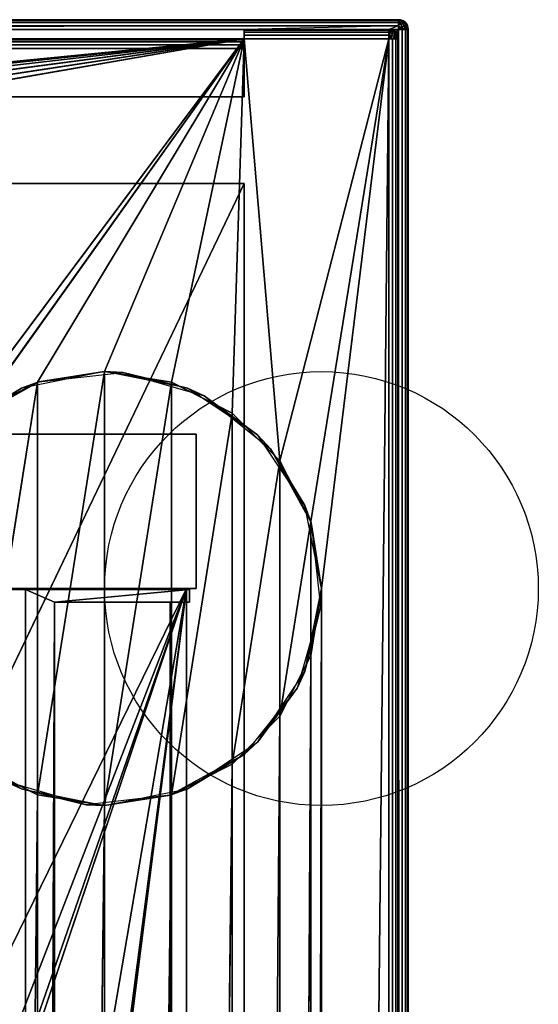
# Model space of a CAD drawing. Header units: millimetres. Extents: x -10 to 414, y -827 to 10.
# Tile 24 of 24: x 360 to 414, y -102 to 0. Entities that reach past the tile are written whole.
import ezdxf

# ---------------------------------------------------------------- set-up
doc = ezdxf.new("R2010")
doc.units = ezdxf.units.MM
doc.header["$MEASUREMENT"] = 0
doc.layers.add('0 Misc', color=7, linetype='Continuous', lineweight=35)
doc.layers.add('10 Raster Images', color=7, linetype='Continuous', lineweight=35)

msp = doc.modelspace()

# ---------------------------------------------------------------- linework, layer by layer
at = {"layer": '0 Misc', "color": 160, "linetype": 'Continuous', "lineweight": 25}
for p, q in [((1, 0, 1174), (399, 0, 1174)), ((399, 0, 1194), (1, 0, 1194)), ((399, 0, 1174), (399, 0, 1194)), ((1, -1, 1195), (399, -1, 1195)), ((383, -1, 1173), (17, -1, 1173)), ((383, -1, 13), (383, -1, 1173)), ((383, -1, 1173), (383, -8, 1173)), ((383, -1, 13), (398, -1, 13)), ((398, -1, 1173), (383, -1, 1173)), ((383, -8, 34.5), (383, -1, 1173)), ((383, -3, 34.5), (383, -1, 1173)), ((383, -2.84, 34.49), (383, -1, 1173)), ((383, -2.55, 34.39), (383, -1, 1173)), ((383, -2.29, 34.21), (383, -1, 1173)), ((383, -2.11, 33.95), (383, -1, 1173)), ((383, -2.01, 33.66), (383, -1, 1173)), ((383, -2, 33.5), (383, -1, 1173)), ((383, -2, 12), (383, -1, 1173)), ((383, -1.84, 12.01), (383, -1, 1173)), ((383, -1.55, 12.11), (383, -1, 1173)), ((383, -1.29, 12.29), (383, -1, 1173)), ((383, -1.11, 12.55), (383, -1, 1173)), ((383, -1.01, 12.84), (383, -1, 1173)), ((398, -1, 13), (398, -1, 1173)), ((399, -1, 1173), (398, -1, 1173)), ((398.16, -1.01, 1173), (399, -1, 1173)), ((398.45, -1.11, 1173), (399, -1, 1173)), ((398.71, -1.29, 1173), (399, -1, 1173)), ((398.89, -1.55, 1173), (399, -1, 1173)), ((398.99, -1.84, 1173), (399, -1, 1173)), ((399, -2, 1173), (399, -1, 1173)), ((399, -1, 1195), (399, -799, 1195)), ((400, -1, 1174), (400, -799, 1174)), ((400, -799, 1194), (400, -1, 1194)), ((400, -1, 1194), (400, -1, 1174)), ((383, -2, 33.5), (17, -2, 33.5)), ((17, -2, 12), (383, -2, 12)), ((31.5, -36.5, 12), (383, -2, 12)), ((38.45, -37.6, 12), (383, -2, 12)), ((44.73, -40.8, 12), (383, -2, 12)), ((49.7, -45.77, 12), (383, -2, 12)), ((52.9, -52.05, 12), (383, -2, 12)), ((54, -59, 12), (383, -2, 12)), ((350.3, -45.77, 12), (383, -2, 12)), ((355.27, -40.8, 12), (383, -2, 12)), ((361.55, -37.6, 12), (383, -2, 12)), ((368.5, -36.5, 12), (383, -2, 12)), ((375.45, -37.6, 12), (383, -2, 12)), ((381.73, -40.8, 12), (383, -2, 12)), ((383, -2, 12), (383, -2, 33.5)), ((398, -2, 12), (383, -2, 12)), ((386.7, -45.77, 12), (383, -2, 12)), ((386.7, -45.77, 12), (398, -2, 12)), ((389.9, -52.05, 12), (398, -2, 12)), ((391, -59, 12), (398, -2, 12)), ((391, -685, 12), (398, -2, 12)), ((398, -781, 12), (398, -2, 12)), ((399, -2, 1173), (399, -2, 13)), ((399, -2, 13), (399, -781, 13)), ((399, -781, 1173), (399, -2, 1173)), ((17, -3, 34.5), (383, -3, 34.5)), ((383, -3, 34.5), (383, -8, 34.5)), ((17, -8, 34.5), (383, -8, 34.5)), ((383, -8, 1173), (17, -8, 1173)), ((383, -8, 34.5), (383, -8, 1173)), ((383, -17, 34.5), (17, -17, 34.5)), ((17, -17, 1173), (383, -17, 1173)), ((17, -781, 1173), (383, -17, 1173)), ((383, -17, 34.5), (383, -715, 34.5)), ((383, -17, 1173), (383, -17, 34.5)), ((383, -17, 1173), (383, -781, 1173)), ((383, -781, 13), (383, -17, 1173)), ((383, -715.89, 33.95), (383, -17, 1173)), ((383, -715.71, 34.21), (383, -17, 1173)), ((383, -715.45, 34.39), (383, -17, 1173)), ((383, -715.16, 34.49), (383, -17, 1173)), ((383, -715, 34.5), (383, -17, 1173)), ((361.55, -80.4), (368.5, -36.5)), ((368.5, -81.5), (368.5, -36.5)), ((355.27, -77.2), (361.55, -37.6)), ((361.55, -80.4), (361.55, -37.6)), ((368.5, -81.5), (375.45, -37.6)), ((375.45, -80.4), (375.45, -37.6)), ((375.45, -80.4), (381.73, -40.8)), ((381.73, -77.2), (381.73, -40.8)), ((22, -43, 1142), (378, -43, 1142)), ((378, -43, 69.5), (22, -43, 69.5)), ((378, -43, 1142), (378, -43, 69.5)), ((378, -59, 1142), (378, -43, 1142)), ((378, -59, 69.5), (378, -43, 69.5)), ((381.73, -77.2), (386.7, -45.77)), ((386.7, -72.23), (386.7, -45.77)), ((386.7, -72.23), (389.9, -52.05)), ((389.9, -65.95), (389.9, -52.05)), ((378, -59, 1142), (22, -59, 1142)), ((22, -59, 69.5), (378, -59, 69.5)), ((22, -59, 69.5), (377, -59, 70)), ((23, -59, 93), (377, -59, 93)), ((377, -59, 70), (23, -59, 70)), ((23, -59, 93), (360.3, -59.1, 93)), ((23, -783, 70), (377, -59, 70)), ((40.5, -59, 809), (378, -59, 1142)), ((112.5, -742, 70), (377, -59, 70)), ((139.5, -742, 70), (377, -59, 70)), ((139.5, -764, 70), (377, -59, 70)), ((260.5, -742, 70), (377, -59, 70)), ((287.5, -742, 70), (377, -59, 70)), ((287.5, -764, 70), (377, -59, 70)), ((377, -59, 93), (359.5, -59, 428)), ((359.5, -59, 428), (378, -59, 1142)), ((359.5, -59, 451), (378, -59, 1142)), ((359.5, -59, 786), (378, -59, 1142)), ((359.5, -59, 809), (378, -59, 1142)), ((377, -59, 93), (360.3, -59.1, 93)), ((360.3, -59.1, 93), (377, -59.1, 93)), ((360.3, -782.9, 93), (360.3, -59.1, 93)), ((377.3, -59.1, 1140), (360.3, -59.1, 1140)), ((360.3, -59.1, 1140), (360.3, -782.9, 1140)), ((360.3, -59.1, 1140), (360.3, -59.1, 93)), ((363.3, -60.4, 1140), (360.3, -59.1, 1140)), ((377, -59.1, 93), (360.3, -59.1, 1140)), ((377.3, -59.1, 93), (360.3, -59.1, 1140)), ((377.3, -59.1, 1140), (363.3, -60.4, 1140)), ((377, -59.1, 93), (377, -59, 93)), ((377, -59, 93), (377, -59, 70)), ((377, -783, 70), (377, -59, 70)), ((377, -783, 93), (377, -59, 70)), ((377, -782.9, 93), (377, -59, 70)), ((377, -781.6, 93), (377, -59, 70)), ((377, -60.4, 93), (377, -59, 70)), ((377, -59.1, 93), (377, -59, 70)), ((377, -59, 70), (378, -59, 69.5)), ((377, -59, 70), (378, -59, 1142)), ((377, -59, 93), (378, -59, 1142)), ((377, -60.4, 93), (377, -59.1, 93)), ((377, -59.1, 93), (377.3, -59.1, 93)), ((377.3, -59.1, 93), (377.3, -60.4, 93)), ((377.3, -60.4, 1140), (377.3, -59.1, 1140)), ((377.3, -59.1, 1140), (377.3, -59.1, 93)), ((378, -59, 69.5), (378, -59, 1142)), ((389.9, -678.05, 12), (391, -59, 12)), ((391, -59, 12), (391, -685, 12)), ((360.3, -782.9, 1140), (363.3, -60.4, 1140)), ((363.3, -60.4, 1140), (377.3, -60.4, 1140)), ((363.3, -781.6, 1140), (363.3, -60.4, 1140)), ((363.3, -781.6, 94.3), (363.3, -60.4, 94.3)), ((363.3, -60.4, 1140), (363.3, -60.4, 94.3)), ((363.3, -60.4, 94.3), (375.3, -60.4, 94.3)), ((363.3, -60.4, 94.3), (377.3, -60.4, 1140)), ((375.3, -60.4, 94.3), (375.3, -60.4, 93)), ((377, -60.4, 93), (375.3, -60.4, 93)), ((375.3, -60.4, 93), (375.3, -781.6, 93)), ((375.3, -60.4, 94.3), (375.3, -781.6, 94.3)), ((375.3, -60.4, 93), (377.3, -60.4, 1140)), ((375.3, -60.4, 94.3), (377.3, -60.4, 1140)), ((377, -781.6, 93), (377, -60.4, 93)), ((377.3, -60.4, 93), (377, -60.4, 93)), ((377, -60.4, 93), (377.3, -60.4, 1140)), ((377.3, -60.4, 1140), (377.3, -60.4, 93)), ((386.7, -671.77, 12), (389.9, -65.95, 12)), ((389.9, -678.05, 12), (389.9, -65.95, 12)), ((381.73, -666.8, 12), (386.7, -72.23, 12)), ((386.7, -671.77, 12), (386.7, -72.23, 12)), ((375.45, -663.6, 12), (381.73, -77.2, 12)), ((381.73, -666.8, 12), (381.73, -77.2, 12)), ((355.27, -666.8, 12), (361.55, -80.4, 12)), ((361.55, -663.6, 12), (361.55, -80.4, 12)), ((368.5, -662.5, 12), (375.45, -80.4, 12)), ((375.45, -663.6, 12), (375.45, -80.4, 12)), ((361.55, -663.6, 12), (368.5, -81.5, 12)), ((368.5, -662.5, 12), (368.5, -81.5, 12))]:
    msp.add_line(p, q, dxfattribs=at).dxf.unprotected_set("ltscale", 0)
for centre in [(391, -59), (391, -59, 12)]:
    msp.add_circle(centre, 22.5, dxfattribs=at).dxf.unprotected_set("ltscale", 0)
at = {"layer": '0 Misc', "color": 160, "linetype": 'Continuous', "lineweight": 25, "extrusion": (-1, 0, 0)}
for centre, start, end in [((1, 1174, -399), 180, 270), ((1, 1194, -399), 90, 180), ((3, 33.5, -383), 90, 180)]:
    msp.add_arc(centre, 1, start, end, dxfattribs=at).dxf.unprotected_set("ltscale", 0)
at = {"layer": '0 Misc', "color": 160, "linetype": 'Continuous', "lineweight": 25, "extrusion": (0, 0, -1)}
for centre in [(-399, -1, -1174), (-398, -2, -1173)]:
    msp.add_arc(centre, 1, 90, 180, dxfattribs=at).dxf.unprotected_set("ltscale", 0)
at = {"layer": '0 Misc', "color": 160, "linetype": 'Continuous', "lineweight": 25}
for centre in [(399, -1, 1194), (398, -2, 13)]:
    msp.add_arc(centre, 1, 0, 90, dxfattribs=at).dxf.unprotected_set("ltscale", 0)
at = {"layer": '0 Misc', "color": 160, "linetype": 'Continuous', "lineweight": 25, "extrusion": (1, 0, 0)}
for centre in [(-2, 13, 383), (-2, 13, 398)]:
    msp.add_arc(centre, 1, 270, 0, dxfattribs=at).dxf.unprotected_set("ltscale", 0)
at = {"layer": '0 Misc', "color": 160, "linetype": 'Continuous', "lineweight": 25, "extrusion": (0, -1, 0)}
for centre, start, end in [((399, 1174, 1), 270, 0), ((399, 1194, 1), 0, 90), ((398, 13, 2), 270, 0)]:
    msp.add_arc(centre, 1, start, end, dxfattribs=at).dxf.unprotected_set("ltscale", 0)
at = {"layer": '0 Misc', "color": 7, "lineweight": 25}
for points, invisible_edges in [([(1, -0.08, 1173.62), (399, 0, 1174), (399, -0.08, 1173.62)], 1), ([(1, -0.08, 1173.62), (1, 0, 1174), (399, 0, 1174)], 12), ([(399, 0, 1194), (1, 0, 1174), (1, 0, 1194)], 1), ([(399, 0, 1194), (399, 0, 1174), (1, 0, 1174)], 12), ([(399, 0, 1194), (1, -0.08, 1194.38), (399, -0.08, 1194.38)], 1), ([(399, 0, 1194), (1, 0, 1194), (1, -0.08, 1194.38)], 12), ([(399, 0, 1174), (399.38, -0.08, 1194), (399.38, -0.08, 1174)], 1), ([(399, 0, 1174), (399, 0, 1194), (399.38, -0.08, 1194)], 12), ([(1, -0.29, 1173.29), (399, -0.08, 1173.62), (399, -0.29, 1173.29)], 1), ([(1, -0.29, 1173.29), (1, -0.08, 1173.62), (399, -0.08, 1173.62)], 12), ([(1, -0.29, 1194.71), (399, -0.08, 1194.38), (1, -0.08, 1194.38)], 1), ([(1, -0.29, 1194.71), (399, -0.29, 1194.71), (399, -0.08, 1194.38)], 12), ([(399, -0.29, 1173.29), (1, -0.62, 1173.08), (1, -0.29, 1173.29)], 1), ([(399, -0.29, 1173.29), (399, -0.62, 1173.08), (1, -0.62, 1173.08)], 12), ([(1, -0.62, 1194.92), (399, -0.29, 1194.71), (1, -0.29, 1194.71)], 1), ([(1, -0.62, 1194.92), (399, -0.62, 1194.92), (399, -0.29, 1194.71)], 12), ([(399, -0.62, 1173.08), (2, -1, 1173), (1, -0.62, 1173.08)], 12), ([(1, -1, 1195), (399, -0.62, 1194.92), (1, -0.62, 1194.92)], 1), ([(1, -1, 1195), (399, -1, 1195), (399, -0.62, 1194.92)], 12), ([(399, -799, 1195), (1, -1, 1195), (1, -799, 1195)], 1), ([(399, -799, 1195), (399, -1, 1195), (1, -1, 1195)], 12), ([(399, -0.62, 1173.08), (17, -1, 1173), (2, -1, 1173)], 12), ([(383, -1, 1173), (17, -8, 1173), (17, -1, 1173)], 1), ([(383, -1, 1173), (383, -8, 1173), (17, -8, 1173)], 12), ([(398, -1, 1173), (383, -1, 1173), (399, -0.62, 1173.08)], 2), ([(383, -1, 13), (398, -1.08, 12.62), (383, -1.08, 12.62)], 1), ([(383, -1, 13), (398, -1, 13), (398, -1.08, 12.62)], 12), ([(398, -1, 13), (383, -1, 1173), (398, -1, 1173)], 1), ([(398, -1, 13), (383, -1, 13), (383, -1, 1173)], 12), ([(398, -1, 1173), (399, -0.62, 1173.08), (399, -1, 1173)], 1), ([(398, -1, 13), (398.38, -1.08, 1173), (398.38, -1.08, 13)], 1), ([(398, -1, 13), (398, -1, 1173), (398.38, -1.08, 1173)], 12), ([(399.25, -0.47, 1173.19), (399.11, -0.78, 1173.03), (399, -0.55, 1173.11)], 1), ([(399, -0.55, 1194.89), (399.35, -0.7, 1194.89), (399.25, -0.47, 1194.81)], 1), ([(399, -0.55, 1194.89), (399.11, -0.78, 1194.97), (399.35, -0.7, 1194.89)], 12), ([(399, -1, 1173), (399.38, -799, 1173.08), (399, -2, 1173)], 1), ([(399, -1, 1173), (399.38, -1, 1173.08), (399.38, -799, 1173.08)], 12), ([(399, -1, 1195), (399.38, -799, 1194.92), (399.38, -1, 1194.92)], 1), ([(399, -1, 1195), (399, -799, 1195), (399.38, -799, 1194.92)], 12), ([(399.21, -0.1, 1173.63), (399.13, -0.28, 1173.32), (399.01, -0.13, 1173.5)], 1), ([(399.01, -0.13, 1194.5), (399.35, -0.24, 1194.54), (399.21, -0.1, 1194.37)], 1), ([(399.01, -0.13, 1194.5), (399.13, -0.28, 1194.68), (399.35, -0.24, 1194.54)], 12), ([(399.21, -0.1, 1173.63), (399.05, -0.02, 1173.82), (399.18, -0.02, 1173.95)], 12), ([(399.37, -0.1, 1194.21), (399.05, -0.02, 1194.18), (399.21, -0.1, 1194.37)], 1), ([(399.37, -0.1, 1194.21), (399.18, -0.02, 1194.05), (399.05, -0.02, 1194.18)], 12), ([(399.25, -0.47, 1173.19), (399.35, -0.7, 1173.11), (399.11, -0.78, 1173.03)], 12), ([(399.21, -0.1, 1173.63), (399.35, -0.24, 1173.46), (399.13, -0.28, 1173.32)], 12), ([(399.35, -0.24, 1173.46), (399.25, -0.47, 1173.19), (399.13, -0.28, 1173.32)], 1), ([(399.13, -0.28, 1194.68), (399.48, -0.43, 1194.67), (399.35, -0.24, 1194.54)], 1), ([(399.13, -0.28, 1194.68), (399.25, -0.47, 1194.81), (399.48, -0.43, 1194.67)], 12), ([(399.21, -0.1, 1173.63), (399.18, -0.02, 1173.95), (399.37, -0.1, 1173.79)], 1), ([(399.35, -0.24, 1173.46), (399.21, -0.1, 1173.63), (399.37, -0.1, 1173.79)], 12), ([(399.21, -0.1, 1194.37), (399.54, -0.24, 1194.35), (399.37, -0.1, 1194.21)], 1), ([(399.21, -0.1, 1194.37), (399.35, -0.24, 1194.54), (399.54, -0.24, 1194.35)], 12), ([(399.35, -0.24, 1173.46), (399.48, -0.43, 1173.33), (399.25, -0.47, 1173.19)], 12), ([(399.35, -0.7, 1173.11), (399.25, -0.47, 1173.19), (399.48, -0.43, 1173.33)], 12), ([(399.57, -0.66, 1194.75), (399.48, -0.43, 1194.67), (399.25, -0.47, 1194.81)], 12), ([(399.57, -0.66, 1194.75), (399.25, -0.47, 1194.81), (399.35, -0.7, 1194.89)], 1), ([(399.35, -0.24, 1173.46), (399.37, -0.1, 1173.79), (399.54, -0.24, 1173.65)], 1), ([(399.48, -0.43, 1173.33), (399.35, -0.24, 1173.46), (399.54, -0.24, 1173.65)], 12), ([(399.54, -0.24, 1194.35), (399.35, -0.24, 1194.54), (399.48, -0.43, 1194.67)], 12), ([(399.35, -0.7, 1173.11), (399.48, -0.43, 1173.33), (399.57, -0.66, 1173.25)], 1), ([(399.57, -0.66, 1173.25), (399.42, -0.95, 1173.09), (399.35, -0.7, 1173.11)], 1), ([(399.35, -0.7, 1194.89), (399.62, -0.91, 1194.78), (399.57, -0.66, 1194.75)], 1), ([(399.35, -0.7, 1194.89), (399.42, -0.95, 1194.91), (399.62, -0.91, 1194.78)], 12), ([(399.54, -0.24, 1173.65), (399.37, -0.1, 1173.79), (399.5, -0.13, 1173.99)], 12), ([(399.37, -0.1, 1194.21), (399.68, -0.28, 1194.13), (399.5, -0.13, 1194.01)], 1), ([(399.37, -0.1, 1194.21), (399.54, -0.24, 1194.35), (399.68, -0.28, 1194.13)], 12), ([(399.71, -0.29, 1194), (399.38, -0.08, 1174), (399.38, -0.08, 1194)], 1), ([(399.71, -0.29, 1194), (399.71, -0.29, 1174), (399.38, -0.08, 1174)], 12), ([(399.38, -799, 1173.08), (399.71, -1, 1173.29), (399.71, -799, 1173.29)], 1), ([(399.38, -799, 1173.08), (399.38, -1, 1173.08), (399.71, -1, 1173.29)], 12), ([(399.38, -1, 1194.92), (399.71, -799, 1194.71), (399.71, -1, 1194.71)], 1), ([(399.38, -1, 1194.92), (399.38, -799, 1194.92), (399.71, -799, 1194.71)], 12), ([(399.57, -0.66, 1173.25), (399.62, -0.91, 1173.22), (399.42, -0.95, 1173.09)], 12), ([(399.48, -0.43, 1173.33), (399.54, -0.24, 1173.65), (399.67, -0.43, 1173.52)], 1), ([(399.54, -0.24, 1194.35), (399.48, -0.43, 1194.67), (399.67, -0.43, 1194.48)], 1), ([(399.57, -0.66, 1173.25), (399.48, -0.43, 1173.33), (399.67, -0.43, 1173.52)], 12), ([(399.67, -0.43, 1194.48), (399.48, -0.43, 1194.67), (399.57, -0.66, 1194.75)], 12), ([(399.54, -0.24, 1173.65), (399.5, -0.13, 1173.99), (399.68, -0.28, 1173.87)], 1), ([(399.67, -0.43, 1173.52), (399.54, -0.24, 1173.65), (399.68, -0.28, 1173.87)], 12), ([(399.54, -0.24, 1194.35), (399.81, -0.47, 1194.25), (399.68, -0.28, 1194.13)], 1), ([(399.54, -0.24, 1194.35), (399.67, -0.43, 1194.48), (399.81, -0.47, 1194.25)], 12), ([(399.57, -0.66, 1173.25), (399.67, -0.43, 1173.52), (399.75, -0.66, 1173.43)], 1), ([(399.67, -0.43, 1194.48), (399.57, -0.66, 1194.75), (399.75, -0.66, 1194.57)], 1), ([(399.75, -0.66, 1173.43), (399.62, -0.91, 1173.22), (399.57, -0.66, 1173.25)], 1), ([(399.78, -0.91, 1194.62), (399.57, -0.66, 1194.75), (399.62, -0.91, 1194.78)], 1), ([(399.78, -0.91, 1194.62), (399.75, -0.66, 1194.57), (399.57, -0.66, 1194.75)], 12), ([(399.75, -0.66, 1173.43), (399.78, -0.91, 1173.38), (399.62, -0.91, 1173.22)], 12), ([(399.67, -0.43, 1173.52), (399.68, -0.28, 1173.87), (399.81, -0.47, 1173.75)], 1), ([(399.67, -0.43, 1173.52), (399.89, -0.7, 1173.65), (399.75, -0.66, 1173.43)], 1), ([(399.67, -0.43, 1173.52), (399.81, -0.47, 1173.75), (399.89, -0.7, 1173.65)], 12), ([(399.89, -0.7, 1194.35), (399.67, -0.43, 1194.48), (399.75, -0.66, 1194.57)], 1), ([(399.89, -0.7, 1194.35), (399.81, -0.47, 1194.25), (399.67, -0.43, 1194.48)], 12), ([(399.92, -0.62, 1194), (399.71, -0.29, 1174), (399.71, -0.29, 1194)], 1), ([(399.92, -0.62, 1194), (399.92, -0.62, 1174), (399.71, -0.29, 1174)], 12), ([(399.92, -1, 1173.62), (399.71, -799, 1173.29), (399.71, -1, 1173.29)], 1), ([(399.92, -1, 1173.62), (399.92, -799, 1173.62), (399.71, -799, 1173.29)], 12), ([(399.71, -1, 1194.71), (399.92, -799, 1194.38), (399.92, -1, 1194.38)], 1), ([(399.71, -1, 1194.71), (399.71, -799, 1194.71), (399.92, -799, 1194.38)], 12), ([(399.89, -0.7, 1173.65), (399.78, -0.91, 1173.38), (399.75, -0.66, 1173.43)], 1), ([(399.91, -0.95, 1194.42), (399.75, -0.66, 1194.57), (399.78, -0.91, 1194.62)], 1), ([(399.91, -0.95, 1194.42), (399.89, -0.7, 1194.35), (399.75, -0.66, 1194.57)], 12), ([(399.89, -0.7, 1173.65), (399.91, -0.95, 1173.58), (399.78, -0.91, 1173.38)], 12), ([(399.89, -0.55, 1174), (399.89, -0.7, 1173.65), (399.81, -0.47, 1173.75)], 1), ([(399.81, -0.47, 1194.25), (399.97, -0.78, 1194.11), (399.89, -0.55, 1194)], 1), ([(399.81, -0.47, 1194.25), (399.89, -0.7, 1194.35), (399.97, -0.78, 1194.11)], 12), ([(399.89, -0.55, 1174), (399.97, -0.78, 1173.89), (399.89, -0.7, 1173.65)], 12), ([(400, -1, 1194), (399.92, -0.62, 1174), (399.92, -0.62, 1194)], 1), ([(400, -1, 1194), (400, -1, 1174), (399.92, -0.62, 1174)], 12), ([(400, -1, 1174), (399.92, -799, 1173.62), (399.92, -1, 1173.62)], 1), ([(400, -1, 1174), (400, -799, 1174), (399.92, -799, 1173.62)], 12), ([(400, -799, 1194), (399.92, -1, 1194.38), (399.92, -799, 1194.38)], 1), ([(400, -799, 1194), (400, -1, 1194), (399.92, -1, 1194.38)], 12), ([(400, -799, 1194), (400, -1, 1174), (400, -1, 1194)], 1), ([(400, -799, 1194), (400, -799, 1174), (400, -1, 1174)], 12), ([(383, -2, 33.5), (17, -2, 12), (17, -2, 33.5)], 1), ([(383, -2, 33.5), (383, -2, 12), (17, -2, 12)], 12), ([(383, -2, 33.5), (17, -2.08, 33.88), (383, -2.08, 33.88)], 1), ([(383, -2, 33.5), (17, -2, 33.5), (17, -2.08, 33.88)], 12), ([(398, -1.29, 12.29), (383, -1.08, 12.62), (398, -1.08, 12.62)], 1), ([(398, -1.29, 12.29), (383, -1.29, 12.29), (383, -1.08, 12.62)], 12), ([(398, -1.62, 12.08), (383, -1.29, 12.29), (398, -1.29, 12.29)], 1), ([(398, -1.62, 12.08), (383, -1.62, 12.08), (383, -1.29, 12.29)], 12), ([(398, -2, 12), (383, -1.62, 12.08), (398, -1.62, 12.08)], 1), ([(398, -2, 12), (383, -2, 12), (383, -1.62, 12.08)], 12), ([(398, -781, 12), (398.38, -2, 12.08), (398.38, -781, 12.08)], 1), ([(398, -781, 12), (398, -2, 12), (398.38, -2, 12.08)], 12), ([(398.05, -1.09, 12.58), (398.34, -1.25, 12.43), (398.09, -1.22, 12.38)], 1), ([(398.05, -1.09, 12.58), (398.3, -1.11, 12.65), (398.34, -1.25, 12.43)], 12), ([(398.09, -1.38, 12.22), (398.3, -1.65, 12.11), (398.05, -1.58, 12.09)], 1), ([(398.09, -1.22, 12.38), (398.34, -1.43, 12.25), (398.09, -1.38, 12.22)], 1), ([(398.09, -1.22, 12.38), (398.34, -1.25, 12.43), (398.34, -1.43, 12.25)], 12), ([(398.09, -1.38, 12.22), (398.34, -1.43, 12.25), (398.3, -1.65, 12.11)], 12), ([(398.53, -1.19, 12.75), (398.22, -1.03, 12.89), (398.45, -1.11, 13)], 1), ([(398.53, -1.19, 12.75), (398.3, -1.11, 12.65), (398.22, -1.03, 12.89)], 12), ([(398.45, -2, 12.11), (398.22, -1.89, 12.03), (398.3, -1.65, 12.11)], 12), ([(398.34, -1.25, 12.43), (398.3, -1.11, 12.65), (398.53, -1.19, 12.75)], 12), ([(398.57, -1.52, 12.33), (398.3, -1.65, 12.11), (398.34, -1.43, 12.25)], 1), ([(398.57, -1.52, 12.33), (398.53, -1.75, 12.19), (398.3, -1.65, 12.11)], 12), ([(398.45, -2, 12.11), (398.3, -1.65, 12.11), (398.53, -1.75, 12.19)], 1), ([(398.34, -1.25, 12.43), (398.53, -1.19, 12.75), (398.57, -1.33, 12.52)], 1), ([(398.34, -1.43, 12.25), (398.34, -1.25, 12.43), (398.57, -1.33, 12.52)], 12), ([(398.34, -1.43, 12.25), (398.57, -1.33, 12.52), (398.57, -1.52, 12.33)], 1), ([(398.38, -1.08, 13), (398.71, -1.29, 1173), (398.71, -1.29, 13)], 1), ([(398.38, -1.08, 13), (398.38, -1.08, 1173), (398.71, -1.29, 1173)], 12), ([(398.71, -2, 12.29), (398.38, -781, 12.08), (398.38, -2, 12.08)], 1), ([(398.71, -2, 12.29), (398.71, -781, 12.29), (398.38, -781, 12.08)], 12), ([(398.53, -1.19, 12.75), (398.76, -1.46, 12.65), (398.57, -1.33, 12.52)], 1), ([(398.53, -1.19, 12.75), (398.72, -1.32, 12.87), (398.76, -1.46, 12.65)], 12), ([(398.72, -1.87, 12.32), (398.53, -1.75, 12.19), (398.57, -1.52, 12.33)], 12), ([(398.76, -1.46, 12.65), (398.57, -1.52, 12.33), (398.57, -1.33, 12.52)], 1), ([(398.76, -1.46, 12.65), (398.76, -1.65, 12.46), (398.57, -1.52, 12.33)], 12), ([(398.72, -1.87, 12.32), (398.57, -1.52, 12.33), (398.76, -1.65, 12.46)], 1), ([(398.71, -1.29, 13), (398.92, -1.62, 1173), (398.92, -1.62, 13)], 1), ([(398.71, -1.29, 13), (398.71, -1.29, 1173), (398.92, -1.62, 1173)], 12), ([(398.92, -2, 12.62), (398.71, -781, 12.29), (398.71, -2, 12.29)], 1), ([(398.92, -2, 12.62), (398.92, -781, 12.62), (398.71, -781, 12.29)], 12), ([(398.9, -1.63, 12.79), (398.72, -1.32, 12.87), (398.87, -1.5, 12.99)], 1), ([(398.9, -1.63, 12.79), (398.76, -1.46, 12.65), (398.72, -1.32, 12.87)], 12), ([(398.87, -1.99, 12.5), (398.72, -1.87, 12.32), (398.76, -1.65, 12.46)], 12), ([(398.9, -1.63, 12.79), (398.76, -1.65, 12.46), (398.76, -1.46, 12.65)], 1), ([(398.9, -1.63, 12.79), (398.9, -1.79, 12.63), (398.76, -1.65, 12.46)], 12), ([(398.87, -1.99, 12.5), (398.76, -1.65, 12.46), (398.9, -1.79, 12.63)], 1), ([(398.9, -1.63, 12.79), (398.98, -1.95, 12.82), (398.9, -1.79, 12.63)], 1), ([(398.9, -1.63, 12.79), (398.98, -1.82, 12.95), (398.98, -1.95, 12.82)], 12), ([(399, -2, 1173), (398.92, -1.62, 13), (398.92, -1.62, 1173)], 1), ([(399, -2, 1173), (399, -2, 13), (398.92, -1.62, 13)], 12), ([(399, -2, 13), (398.92, -781, 12.62), (398.92, -2, 12.62)], 1), ([(399, -2, 13), (399, -781, 13), (398.92, -781, 12.62)], 12), ([(399, -2, 1173), (399, -781, 13), (399, -2, 13)], 1), ([(399, -2, 1173), (399, -781, 1173), (399, -781, 13)], 12), ([(399.38, -799, 1173.08), (399, -781, 1173), (399, -2, 1173)], 12), ([(17, -2.29, 34.21), (383, -2.08, 33.88), (17, -2.08, 33.88)], 1), ([(17, -2.29, 34.21), (383, -2.29, 34.21), (383, -2.08, 33.88)], 12), ([(17, -2.62, 34.42), (383, -2.29, 34.21), (17, -2.29, 34.21)], 1), ([(17, -2.62, 34.42), (383, -2.62, 34.42), (383, -2.29, 34.21)], 12), ([(17, -3, 34.5), (383, -2.62, 34.42), (17, -2.62, 34.42)], 1), ([(17, -3, 34.5), (383, -3, 34.5), (383, -2.62, 34.42)], 12), ([(17, -3, 34.5), (383, -8, 34.5), (383, -3, 34.5)], 1), ([(17, -3, 34.5), (17, -8, 34.5), (383, -8, 34.5)], 12), ([(17, -8, 34.5), (383, -8, 1173), (383, -8, 34.5)], 1), ([(17, -8, 34.5), (17, -8, 1173), (383, -8, 1173)], 12), ([(383, -715, 34.5), (17, -17, 34.5), (17, -715, 34.5)], 1), ([(383, -715, 34.5), (383, -17, 34.5), (17, -17, 34.5)], 12), ([(383, -17, 34.5), (17, -17, 1173), (17, -17, 34.5)], 1), ([(383, -17, 34.5), (383, -17, 1173), (17, -17, 1173)], 12), ([(378, -43, 1142), (22, -43, 69.5), (22, -43, 1142)], 1), ([(378, -43, 1142), (378, -43, 69.5), (22, -43, 69.5)], 12), ([(378, -59, 1142), (22, -43, 1142), (22, -59, 1142)], 1), ([(378, -59, 1142), (378, -43, 1142), (22, -43, 1142)], 12), ([(22, -59, 69.5), (378, -43, 69.5), (378, -59, 69.5)], 1), ([(22, -59, 69.5), (22, -43, 69.5), (378, -43, 69.5)], 12), ([(378, -59, 69.5), (378, -43, 1142), (378, -59, 1142)], 1), ([(378, -59, 69.5), (378, -43, 69.5), (378, -43, 1142)], 12), ([(360.3, -782.9, 93), (360.3, -59.1, 1140), (360.3, -59.1, 93)], 1), ([(360.3, -782.9, 93), (360.3, -782.9, 1140), (360.3, -59.1, 1140)], 12), ([(377, -59.1, 93), (377.3, -60.4, 93), (377, -60.4, 93)], 1), ([(377, -59.1, 93), (377.3, -59.1, 93), (377.3, -60.4, 93)], 12), ([(377.3, -59.1, 93), (377.3, -60.4, 1140), (377.3, -60.4, 93)], 1), ([(377.3, -59.1, 93), (377.3, -59.1, 1140), (377.3, -60.4, 1140)], 12), ([(363.3, -60.4, 94.3), (363.3, -781.6, 1140), (363.3, -781.6, 94.3)], 1), ([(363.3, -60.4, 94.3), (363.3, -60.4, 1140), (363.3, -781.6, 1140)], 12), ([(375.3, -781.6, 94.3), (363.3, -60.4, 94.3), (363.3, -781.6, 94.3)], 1), ([(375.3, -781.6, 94.3), (375.3, -60.4, 94.3), (363.3, -60.4, 94.3)], 12), ([(375.3, -781.6, 93), (377, -60.4, 93), (375.3, -60.4, 93)], 1), ([(375.3, -781.6, 93), (377, -781.6, 93), (377, -60.4, 93)], 12), ([(375.3, -781.6, 93), (375.3, -60.4, 94.3), (375.3, -781.6, 94.3)], 1), ([(375.3, -781.6, 93), (375.3, -60.4, 93), (375.3, -60.4, 94.3)], 12)]:
    msp.add_3dface(points, dxfattribs=dict(at, invisible_edges=invisible_edges))
for points in [[(399.05, -0.02, 1173.82), (399, -0.08, 1173.62), (399, 0, 1174)], [(399.18, -0.02, 1173.95), (399.05, -0.02, 1173.82), (399, 0, 1174)], [(399.18, -0.02, 1173.95), (399, 0, 1174), (399.38, -0.08, 1174)], [(399.18, -0.02, 1194.05), (399, 0, 1194), (399.05, -0.02, 1194.18)], [(399.18, -0.02, 1194.05), (399.38, -0.08, 1194), (399, 0, 1194)], [(399.05, -0.02, 1194.18), (399, 0, 1194), (399, -0.08, 1194.38)], [(399, -0.62, 1173.08), (383, -1, 1173), (17, -1, 1173)], [(383, -1, 1173), (383, -8, 34.5), (383, -8, 1173)], [(383, -8, 34.5), (383, -1, 1173), (383, -3, 34.5)], [(383, -3, 34.5), (383, -1, 1173), (383, -2.84, 34.49)], [(383, -2.84, 34.49), (383, -1, 1173), (383, -2.55, 34.39)], [(383, -2.55, 34.39), (383, -1, 1173), (383, -2.29, 34.21)], [(383, -2.29, 34.21), (383, -1, 1173), (383, -2.11, 33.95)], [(383, -2.11, 33.95), (383, -1, 1173), (383, -2.01, 33.66)], [(383, -2.01, 33.66), (383, -1, 1173), (383, -2, 33.5)], [(383, -2, 33.5), (383, -1, 1173), (383, -2, 12)], [(383, -2, 12), (383, -1, 1173), (383, -1.84, 12.01)], [(383, -1.84, 12.01), (383, -1, 1173), (383, -1.55, 12.11)], [(383, -1.55, 12.11), (383, -1, 1173), (383, -1.29, 12.29)], [(383, -1.29, 12.29), (383, -1, 1173), (383, -1.11, 12.55)], [(383, -1.11, 12.55), (383, -1, 1173), (383, -1.01, 12.84)], [(383, -1.01, 12.84), (383, -1, 1173), (383, -1, 13)], [(398, -1.08, 12.62), (398, -1, 13), (398.05, -1.09, 12.58)], [(398.05, -1.09, 12.58), (398, -1, 13), (398.22, -1.03, 12.89)], [(398.22, -1.03, 12.89), (398, -1, 13), (398.38, -1.08, 13)], [(399, -1, 1173), (398.16, -1.01, 1173), (398, -1, 1173)], [(398.16, -1.01, 1173), (399, -1, 1173), (398.45, -1.11, 1173)], [(398.45, -1.11, 1173), (399, -1, 1173), (398.71, -1.29, 1173)], [(398.71, -1.29, 1173), (399, -1, 1173), (398.89, -1.55, 1173)], [(398.89, -1.55, 1173), (399, -1, 1173), (398.99, -1.84, 1173)], [(398.99, -1.84, 1173), (399, -1, 1173), (399, -2, 1173)], [(399.21, -0.1, 1173.63), (399, -0.08, 1173.62), (399.05, -0.02, 1173.82)], [(399.05, -0.02, 1194.18), (399, -0.08, 1194.38), (399.21, -0.1, 1194.37)], [(399.01, -0.13, 1173.5), (399, -0.29, 1173.29), (399, -0.08, 1173.62)], [(399.21, -0.1, 1173.63), (399.01, -0.13, 1173.5), (399, -0.08, 1173.62)], [(399.01, -0.13, 1194.5), (399.21, -0.1, 1194.37), (399, -0.08, 1194.38)], [(399, -0.29, 1194.71), (399.01, -0.13, 1194.5), (399, -0.08, 1194.38)], [(399.13, -0.28, 1173.32), (399, -0.29, 1173.29), (399.01, -0.13, 1173.5)], [(399, -0.29, 1194.71), (399.13, -0.28, 1194.68), (399.01, -0.13, 1194.5)], [(399.25, -0.47, 1173.19), (399, -0.29, 1173.29), (399.13, -0.28, 1173.32)], [(399.13, -0.28, 1194.68), (399, -0.29, 1194.71), (399.25, -0.47, 1194.81)], [(399, -0.62, 1173.08), (399, -0.29, 1173.29), (399, -0.55, 1173.11)], [(399, -0.55, 1173.11), (399, -0.29, 1173.29), (399.25, -0.47, 1173.19)], [(399, -0.55, 1194.89), (399.25, -0.47, 1194.81), (399, -0.29, 1194.71)], [(399, -0.62, 1194.92), (399, -0.55, 1194.89), (399, -0.29, 1194.71)], [(399, -0.62, 1173.08), (399, -0.55, 1173.11), (399.11, -0.78, 1173.03)], [(399, -0.62, 1194.92), (399.11, -0.78, 1194.97), (399, -0.55, 1194.89)], [(399, -0.62, 1173.08), (399.11, -0.78, 1173.03), (399, -1, 1173)], [(399.11, -0.78, 1194.97), (399, -0.62, 1194.92), (399, -1, 1195)], [(399.11, -0.78, 1173.03), (399.38, -1, 1173.08), (399, -1, 1173)], [(399.38, -1, 1194.92), (399.11, -0.78, 1194.97), (399, -1, 1195)], [(399.35, -0.7, 1173.11), (399.42, -0.95, 1173.09), (399.11, -0.78, 1173.03)], [(399.35, -0.7, 1194.89), (399.11, -0.78, 1194.97), (399.38, -1, 1194.92)], [(399.42, -0.95, 1173.09), (399.38, -1, 1173.08), (399.11, -0.78, 1173.03)], [(399.38, -0.08, 1174), (399.37, -0.1, 1173.79), (399.18, -0.02, 1173.95)], [(399.37, -0.1, 1194.21), (399.38, -0.08, 1194), (399.18, -0.02, 1194.05)], [(399.35, -0.7, 1194.89), (399.38, -1, 1194.92), (399.42, -0.95, 1194.91)], [(399.37, -0.1, 1173.79), (399.38, -0.08, 1174), (399.5, -0.13, 1173.99)], [(399.37, -0.1, 1194.21), (399.5, -0.13, 1194.01), (399.38, -0.08, 1194)], [(399.71, -0.29, 1174), (399.5, -0.13, 1173.99), (399.38, -0.08, 1174)], [(399.5, -0.13, 1194.01), (399.71, -0.29, 1194), (399.38, -0.08, 1194)], [(399.62, -0.91, 1173.22), (399.71, -1, 1173.29), (399.38, -1, 1173.08)], [(399.42, -0.95, 1173.09), (399.62, -0.91, 1173.22), (399.38, -1, 1173.08)], [(399.42, -0.95, 1194.91), (399.38, -1, 1194.92), (399.71, -1, 1194.71)], [(399.42, -0.95, 1194.91), (399.71, -1, 1194.71), (399.62, -0.91, 1194.78)], [(399.71, -0.29, 1174), (399.68, -0.28, 1173.87), (399.5, -0.13, 1173.99)], [(399.5, -0.13, 1194.01), (399.68, -0.28, 1194.13), (399.71, -0.29, 1194)], [(399.62, -0.91, 1173.22), (399.78, -0.91, 1173.38), (399.71, -1, 1173.29)], [(399.78, -0.91, 1194.62), (399.62, -0.91, 1194.78), (399.71, -1, 1194.71)], [(399.81, -0.47, 1173.75), (399.68, -0.28, 1173.87), (399.71, -0.29, 1174)], [(399.68, -0.28, 1194.13), (399.81, -0.47, 1194.25), (399.71, -0.29, 1194)], [(399.89, -0.55, 1174), (399.81, -0.47, 1173.75), (399.71, -0.29, 1174)], [(399.92, -0.62, 1174), (399.89, -0.55, 1174), (399.71, -0.29, 1174)], [(399.71, -0.29, 1194), (399.89, -0.55, 1194), (399.92, -0.62, 1194)], [(399.89, -0.55, 1194), (399.71, -0.29, 1194), (399.81, -0.47, 1194.25)], [(399.71, -1, 1173.29), (399.78, -0.91, 1173.38), (399.91, -0.95, 1173.58)], [(399.92, -1, 1194.38), (399.78, -0.91, 1194.62), (399.71, -1, 1194.71)], [(399.71, -1, 1173.29), (399.91, -0.95, 1173.58), (399.92, -1, 1173.62)], [(399.92, -1, 1194.38), (399.91, -0.95, 1194.42), (399.78, -0.91, 1194.62)], [(399.92, -0.62, 1174), (399.97, -0.78, 1173.89), (399.89, -0.55, 1174)], [(399.92, -0.62, 1194), (399.89, -0.55, 1194), (399.97, -0.78, 1194.11)], [(399.97, -0.78, 1173.89), (399.92, -1, 1173.62), (399.89, -0.7, 1173.65)], [(399.91, -0.95, 1173.58), (399.89, -0.7, 1173.65), (399.92, -1, 1173.62)], [(399.97, -0.78, 1194.11), (399.89, -0.7, 1194.35), (399.91, -0.95, 1194.42)], [(399.97, -0.78, 1194.11), (399.91, -0.95, 1194.42), (399.92, -1, 1194.38)], [(399.92, -0.62, 1174), (400, -1, 1174), (399.97, -0.78, 1173.89)], [(399.92, -0.62, 1194), (399.97, -0.78, 1194.11), (400, -1, 1194)], [(399.97, -0.78, 1173.89), (400, -1, 1174), (399.92, -1, 1173.62)], [(399.97, -0.78, 1194.11), (399.92, -1, 1194.38), (400, -1, 1194)], [(31.5, -36.5, 12), (17, -2, 12), (383, -2, 12)], [(31.5, -36.5, 12), (383, -2, 12), (38.45, -37.6, 12)], [(38.45, -37.6, 12), (383, -2, 12), (44.73, -40.8, 12)], [(44.73, -40.8, 12), (383, -2, 12), (49.7, -45.77, 12)], [(49.7, -45.77, 12), (383, -2, 12), (52.9, -52.05, 12)], [(52.9, -52.05, 12), (383, -2, 12), (54, -59, 12)], [(54, -59, 12), (383, -2, 12), (350.3, -45.77, 12)], [(350.3, -45.77, 12), (383, -2, 12), (355.27, -40.8, 12)], [(355.27, -40.8, 12), (383, -2, 12), (361.55, -37.6, 12)], [(361.55, -37.6, 12), (383, -2, 12), (368.5, -36.5, 12)], [(368.5, -36.5, 12), (383, -2, 12), (375.45, -37.6, 12)], [(375.45, -37.6, 12), (383, -2, 12), (381.73, -40.8, 12)], [(381.73, -40.8, 12), (383, -2, 12), (386.7, -45.77, 12)], [(386.7, -45.77, 12), (383, -2, 12), (398, -2, 12)], [(386.7, -45.77, 12), (398, -2, 12), (389.9, -52.05, 12)], [(389.9, -52.05, 12), (398, -2, 12), (391, -59, 12)], [(391, -59, 12), (398, -2, 12), (391, -685, 12)], [(398, -781, 12), (391, -685, 12), (398, -2, 12)], [(398, -1.08, 12.62), (398.09, -1.22, 12.38), (398, -1.29, 12.29)], [(398, -1.08, 12.62), (398.05, -1.09, 12.58), (398.09, -1.22, 12.38)], [(398.09, -1.22, 12.38), (398.09, -1.38, 12.22), (398, -1.29, 12.29)], [(398.05, -1.58, 12.09), (398, -1.62, 12.08), (398, -1.29, 12.29)], [(398.09, -1.38, 12.22), (398.05, -1.58, 12.09), (398, -1.29, 12.29)], [(398.05, -1.58, 12.09), (398.3, -1.65, 12.11), (398, -1.62, 12.08)], [(398, -1.62, 12.08), (398.22, -1.89, 12.03), (398, -2, 12)], [(398.3, -1.65, 12.11), (398.22, -1.89, 12.03), (398, -1.62, 12.08)], [(398.22, -1.89, 12.03), (398.38, -2, 12.08), (398, -2, 12)], [(398.05, -1.09, 12.58), (398.22, -1.03, 12.89), (398.3, -1.11, 12.65)], [(398.45, -1.11, 13), (398.22, -1.03, 12.89), (398.38, -1.08, 13)], [(398.45, -2, 12.11), (398.38, -2, 12.08), (398.22, -1.89, 12.03)], [(398.45, -1.11, 13), (398.38, -1.08, 13), (398.71, -1.29, 13)], [(398.45, -2, 12.11), (398.71, -2, 12.29), (398.38, -2, 12.08)], [(398.53, -1.19, 12.75), (398.45, -1.11, 13), (398.71, -1.29, 13)], [(398.53, -1.75, 12.19), (398.71, -2, 12.29), (398.45, -2, 12.11)], [(398.53, -1.19, 12.75), (398.71, -1.29, 13), (398.72, -1.32, 12.87)], [(398.71, -2, 12.29), (398.53, -1.75, 12.19), (398.72, -1.87, 12.32)], [(398.87, -1.5, 12.99), (398.72, -1.32, 12.87), (398.71, -1.29, 13)], [(398.92, -1.62, 13), (398.87, -1.5, 12.99), (398.71, -1.29, 13)], [(398.87, -1.99, 12.5), (398.71, -2, 12.29), (398.72, -1.87, 12.32)], [(398.71, -2, 12.29), (398.87, -1.99, 12.5), (398.92, -2, 12.62)], [(398.92, -1.62, 13), (398.9, -1.63, 12.79), (398.87, -1.5, 12.99)], [(398.9, -1.79, 12.63), (398.92, -2, 12.62), (398.87, -1.99, 12.5)], [(398.98, -1.82, 12.95), (398.9, -1.63, 12.79), (398.92, -1.62, 13)], [(398.9, -1.79, 12.63), (398.98, -1.95, 12.82), (398.92, -2, 12.62)], [(398.92, -1.62, 13), (399, -2, 13), (398.98, -1.82, 12.95)], [(398.98, -1.95, 12.82), (399, -2, 13), (398.92, -2, 12.62)], [(398.98, -1.82, 12.95), (399, -2, 13), (398.98, -1.95, 12.82)], [(383, -17, 1173), (17, -781, 1173), (17, -17, 1173)], [(383, -781, 1173), (17, -781, 1173), (383, -17, 1173)], [(383, -17, 1173), (383, -781, 13), (383, -781, 1173)], [(383, -781, 13), (383, -17, 1173), (383, -715.89, 33.95)], [(383, -715.89, 33.95), (383, -17, 1173), (383, -715.71, 34.21)], [(383, -715.71, 34.21), (383, -17, 1173), (383, -715.45, 34.39)], [(383, -715.45, 34.39), (383, -17, 1173), (383, -715.16, 34.49)], [(383, -715.16, 34.49), (383, -17, 1173), (383, -715, 34.5)], [(383, -715, 34.5), (383, -17, 1173), (383, -17, 34.5)], [(361.55, -80.4), (361.55, -37.6), (368.5, -36.5)], [(361.55, -80.4), (368.5, -36.5), (368.5, -81.5)], [(368.5, -81.5), (368.5, -36.5), (375.45, -37.6)], [(355.27, -77.2), (355.27, -40.8), (361.55, -37.6)], [(355.27, -77.2), (361.55, -37.6), (361.55, -80.4)], [(368.5, -81.5), (375.45, -37.6), (375.45, -80.4)], [(375.45, -80.4), (375.45, -37.6), (381.73, -40.8)], [(375.45, -80.4), (381.73, -40.8), (381.73, -77.2)], [(381.73, -77.2), (381.73, -40.8), (386.7, -45.77)], [(381.73, -77.2), (386.7, -45.77), (386.7, -72.23)], [(386.7, -72.23), (386.7, -45.77), (389.9, -52.05)], [(386.7, -72.23), (389.9, -52.05), (389.9, -65.95)], [(389.9, -65.95), (389.9, -52.05), (391, -59)], [(378, -59, 69.5), (377, -59, 70), (22, -59, 69.5)], [(23, -59, 70), (22, -59, 69.5), (377, -59, 70)], [(22, -59, 1142), (40.5, -59, 809), (378, -59, 1142)], [(23, -783, 93), (360.3, -782.9, 93), (23, -59, 93)], [(23, -59, 93), (360.3, -782.9, 93), (360.3, -59.1, 93)], [(360.3, -59.1, 93), (377, -59, 93), (23, -59, 93)], [(377, -59, 70), (23, -783, 70), (23, -59, 70)], [(23, -783, 70), (377, -59, 70), (112.5, -742, 70)], [(377, -59, 93), (359.5, -59, 428), (23, -59, 93)], [(359.5, -59, 809), (378, -59, 1142), (40.5, -59, 809)], [(112.5, -742, 70), (377, -59, 70), (139.5, -742, 70)], [(139.5, -742, 70), (377, -59, 70), (139.5, -764, 70)], [(139.5, -764, 70), (377, -59, 70), (260.5, -742, 70)], [(260.5, -742, 70), (377, -59, 70), (287.5, -742, 70)], [(287.5, -742, 70), (377, -59, 70), (287.5, -764, 70)], [(377, -783, 70), (287.5, -764, 70), (377, -59, 70)], [(377, -59, 93), (378, -59, 1142), (359.5, -59, 428)], [(359.5, -59, 428), (378, -59, 1142), (359.5, -59, 451)], [(359.5, -59, 451), (378, -59, 1142), (359.5, -59, 786)], [(359.5, -59, 786), (378, -59, 1142), (359.5, -59, 809)], [(377, -59, 93), (360.3, -59.1, 93), (377, -59.1, 93)], [(360.3, -59.1, 1140), (363.3, -60.4, 1140), (377.3, -59.1, 1140)], [(363.3, -60.4, 1140), (360.3, -59.1, 1140), (360.3, -782.9, 1140)], [(360.3, -59.1, 1140), (377, -59.1, 93), (360.3, -59.1, 93)], [(377, -59.1, 93), (360.3, -59.1, 1140), (377.3, -59.1, 93)], [(377.3, -59.1, 93), (360.3, -59.1, 1140), (377.3, -59.1, 1140)], [(377.3, -59.1, 1140), (363.3, -60.4, 1140), (377.3, -60.4, 1140)], [(377, -59, 70), (377, -783, 93), (377, -783, 70)], [(377, -783, 93), (377, -59, 70), (377, -782.9, 93)], [(377, -782.9, 93), (377, -59, 70), (377, -781.6, 93)], [(377, -781.6, 93), (377, -59, 70), (377, -60.4, 93)], [(377, -60.4, 93), (377, -59, 70), (377, -59.1, 93)], [(377, -59.1, 93), (377, -59, 70), (377, -59, 93)], [(377, -59, 70), (378, -59, 69.5), (378, -59, 1142)], [(377, -59, 70), (378, -59, 1142), (377, -59, 93)], [(389.9, -678.05, 12), (389.9, -65.95, 12), (391, -59, 12)], [(389.9, -678.05, 12), (391, -59, 12), (391, -685, 12)], [(360.3, -782.9, 1140), (363.3, -781.6, 1140), (363.3, -60.4, 1140)], [(375.3, -60.4, 94.3), (377.3, -60.4, 1140), (363.3, -60.4, 94.3)], [(363.3, -60.4, 94.3), (377.3, -60.4, 1140), (363.3, -60.4, 1140)], [(377, -60.4, 93), (377.3, -60.4, 1140), (375.3, -60.4, 93)], [(375.3, -60.4, 93), (377.3, -60.4, 1140), (375.3, -60.4, 94.3)], [(377.3, -60.4, 1140), (377, -60.4, 93), (377.3, -60.4, 93)], [(386.7, -671.77, 12), (386.7, -72.23, 12), (389.9, -65.95, 12)], [(386.7, -671.77, 12), (389.9, -65.95, 12), (389.9, -678.05, 12)], [(381.73, -666.8, 12), (381.73, -77.2, 12), (386.7, -72.23, 12)], [(381.73, -666.8, 12), (386.7, -72.23, 12), (386.7, -671.77, 12)], [(355.27, -666.8, 12), (355.27, -77.2, 12), (361.55, -80.4, 12)], [(375.45, -663.6, 12), (375.45, -80.4, 12), (381.73, -77.2, 12)], [(375.45, -663.6, 12), (381.73, -77.2, 12), (381.73, -666.8, 12)], [(355.27, -666.8, 12), (361.55, -80.4, 12), (361.55, -663.6, 12)], [(361.55, -663.6, 12), (361.55, -80.4, 12), (368.5, -81.5, 12)], [(368.5, -662.5, 12), (368.5, -81.5, 12), (375.45, -80.4, 12)], [(368.5, -662.5, 12), (375.45, -80.4, 12), (375.45, -663.6, 12)], [(361.55, -663.6, 12), (368.5, -81.5, 12), (368.5, -662.5, 12)]]:
    msp.add_3dface(points, dxfattribs=at)
at = {"layer": '0 Misc', "color": 158, "lineweight": 25}
for points in [[(361.69, -37.56, 12), (368.5, -36.5), (359.89, -38.21)], [(370.41, -36.58, 12), (368.5, -36.5), (361.69, -37.56, 12)], [(370.41, -36.58, 12), (377.11, -38.21), (368.5, -36.5)], [(378.85, -39.02, 12), (377.11, -38.21), (370.41, -36.58, 12)], [(361.69, -37.56, 12), (359.89, -38.21), (354, -41.8, 12)], [(354, -41.8, 12), (359.89, -38.21), (352.59, -43.09)], [(378.85, -39.02, 12), (384.41, -43.09), (377.11, -38.21)], [(385.7, -44.5, 12), (384.41, -43.09), (378.85, -39.02, 12)], [(385.7, -44.5, 12), (389.29, -50.39), (384.41, -43.09)], [(389.94, -52.19, 12), (389.29, -50.39), (385.7, -44.5, 12)], [(389.94, -52.19, 12), (391, -59), (389.29, -50.39)], [(390.92, -60.91, 12), (391, -59), (389.94, -52.19, 12)], [(390.92, -60.91, 12), (389.29, -67.61), (391, -59)], [(388.48, -69.35, 12), (389.29, -67.61), (390.92, -60.91, 12)], [(388.48, -69.35, 12), (384.41, -74.91), (389.29, -67.61)], [(383, -76.2, 12), (384.41, -74.91), (388.48, -69.35, 12)], [(358.15, -78.98, 12), (352.59, -74.91), (359.89, -79.79)], [(383, -76.2, 12), (377.11, -79.79), (384.41, -74.91)], [(383, -76.2, 12), (375.31, -80.44, 12), (377.11, -79.79)], [(358.15, -78.98, 12), (359.89, -79.79), (366.59, -81.42, 12)], [(359.89, -79.79), (368.5, -81.5), (366.59, -81.42, 12)], [(368.5, -81.5), (375.31, -80.44, 12), (366.59, -81.42, 12)], [(377.11, -79.79), (375.31, -80.44, 12), (368.5, -81.5)]]:
    msp.add_3dface(points, dxfattribs=at)
at = {"layer": '10 Raster Images', "color": 160, "linetype": 'Continuous', "lineweight": 25}
for p, q in [((383, -1, 1173), (383, -8, 1173)), ((383, -1.01, 12.84), (383, -1, 13)), ((383, -1, 13), (383, -1, 1173)), ((383, -1.11, 12.55), (383, -1.01, 12.84)), ((399, -1, 1173), (398, -1, 1173)), ((398, -1, 1173), (398.16, -1.01, 1173)), ((398.16, -1.01, 1173), (398.45, -1.11, 1173)), ((399, -2, 1173), (399, -1, 1173)), ((383, -2, 12), (17, -2, 12)), ((383, -1.29, 12.29), (383, -1.11, 12.55)), ((383, -1.55, 12.11), (383, -1.29, 12.29)), ((383, -1.84, 12.01), (383, -1.55, 12.11)), ((383, -2, 12), (383, -1.84, 12.01)), ((383, -2.01, 33.66), (383, -2, 33.5)), ((383, -2, 33.5), (383, -2, 12)), ((398, -2, 12), (383, -2, 12)), ((383, -2.11, 33.95), (383, -2.01, 33.66)), ((398, -781, 12), (398, -2, 12)), ((398.45, -1.11, 1173), (398.71, -1.29, 1173)), ((398.71, -1.29, 1173), (398.89, -1.55, 1173)), ((398.89, -1.55, 1173), (398.99, -1.84, 1173)), ((398.99, -1.84, 1173), (399, -2, 1173)), ((383, -2.29, 34.21), (383, -2.11, 33.95)), ((383, -2.55, 34.39), (383, -2.29, 34.21)), ((383, -2.84, 34.49), (383, -2.55, 34.39)), ((383, -3, 34.5), (383, -2.84, 34.49)), ((383, -8, 34.5), (383, -3, 34.5)), ((383, -8, 1173), (383, -8, 34.5)), ((383, -17, 1173), (17, -17, 1173)), ((383, -17, 1173), (383, -781, 1173)), ((383, -715, 34.5), (383, -17, 34.5)), ((383, -17, 34.5), (383, -17, 1173)), ((383, -781, 1173), (383, -17, 1173)), ((368.5, -36.5), (361.55, -37.6)), ((361.55, -37.6, 12), (368.5, -36.5, 12)), ((375.45, -37.6), (368.5, -36.5)), ((368.5, -36.5, 12), (375.45, -37.6, 12)), ((361.55, -37.6), (355.27, -40.8)), ((355.27, -40.8, 12), (361.55, -37.6, 12)), ((381.73, -40.8), (375.45, -37.6)), ((375.45, -37.6, 12), (381.73, -40.8, 12)), ((386.7, -45.77), (381.73, -40.8)), ((381.73, -40.8, 12), (386.7, -45.77, 12)), ((389.9, -52.05), (386.7, -45.77)), ((386.7, -45.77, 12), (389.9, -52.05, 12)), ((391, -59), (389.9, -52.05)), ((389.9, -52.05, 12), (391, -59, 12)), ((378, -59, 69.5), (22, -59, 69.5)), ((22, -59, 1142), (378, -59, 1142)), ((23, -59, 93), (377, -59, 93)), ((377, -59, 70), (23, -59, 70)), ((377, -59, 93), (23, -59, 93)), ((23, -59, 70), (377, -59, 70)), ((360.3, -59.1, 93), (360.3, -782.9, 93)), ((377, -59.1, 93), (360.3, -59.1, 93)), ((360.3, -59.1, 1140), (377.3, -59.1, 1140)), ((360.3, -782.9, 1140), (360.3, -59.1, 1140)), ((360.3, -59.1, 1140), (360.3, -59.1, 93)), ((360.3, -59.1, 93), (377, -59.1, 93)), ((377.3, -59.1, 1140), (360.3, -59.1, 1140)), ((377, -59, 93), (377, -59.1, 93)), ((377, -59, 70), (377, -783, 70)), ((377, -59.1, 93), (377, -59, 93)), ((377, -59, 93), (377, -59, 70)), ((377, -783, 70), (377, -59, 70)), ((377, -59, 70), (377, -59, 93)), ((377, -60.4, 93), (377, -59.1, 93)), ((377, -59.1, 93), (377.3, -59.1, 93)), ((377.3, -59.1, 1140), (377.3, -60.4, 1140)), ((377.3, -59.1, 93), (377.3, -59.1, 1140)), ((378, -59, 1142), (378, -59, 69.5)), ((389.9, -65.95), (391, -59)), ((391, -59, 12), (389.9, -65.95, 12)), ((363.3, -60.4, 1140), (363.3, -781.6, 1140)), ((377.3, -60.4, 1140), (363.3, -60.4, 1140)), ((375.3, -60.4, 94.3), (363.3, -60.4, 94.3)), ((363.3, -60.4, 94.3), (363.3, -60.4, 1140)), ((363.3, -60.4, 1140), (377.3, -60.4, 1140)), ((377, -60.4, 93), (375.3, -60.4, 93)), ((375.3, -60.4, 93), (375.3, -60.4, 94.3)), ((377, -781.6, 93), (377, -60.4, 93)), ((377.3, -60.4, 93), (377, -60.4, 93)), ((377.3, -60.4, 1140), (377.3, -60.4, 93)), ((386.7, -72.23), (389.9, -65.95)), ((389.9, -65.95, 12), (386.7, -72.23, 12)), ((381.73, -77.2), (386.7, -72.23)), ((386.7, -72.23, 12), (381.73, -77.2, 12)), ((355.27, -77.2), (361.55, -80.4)), ((361.55, -80.4, 12), (355.27, -77.2, 12)), ((375.45, -80.4), (381.73, -77.2)), ((381.73, -77.2, 12), (375.45, -80.4, 12)), ((361.55, -80.4), (368.5, -81.5)), ((368.5, -81.5, 12), (361.55, -80.4, 12)), ((368.5, -81.5), (375.45, -80.4)), ((375.45, -80.4, 12), (368.5, -81.5, 12))]:
    msp.add_line(p, q, dxfattribs=at).dxf.unprotected_set("ltscale", 0)

doc.saveas('drawing.dxf')
